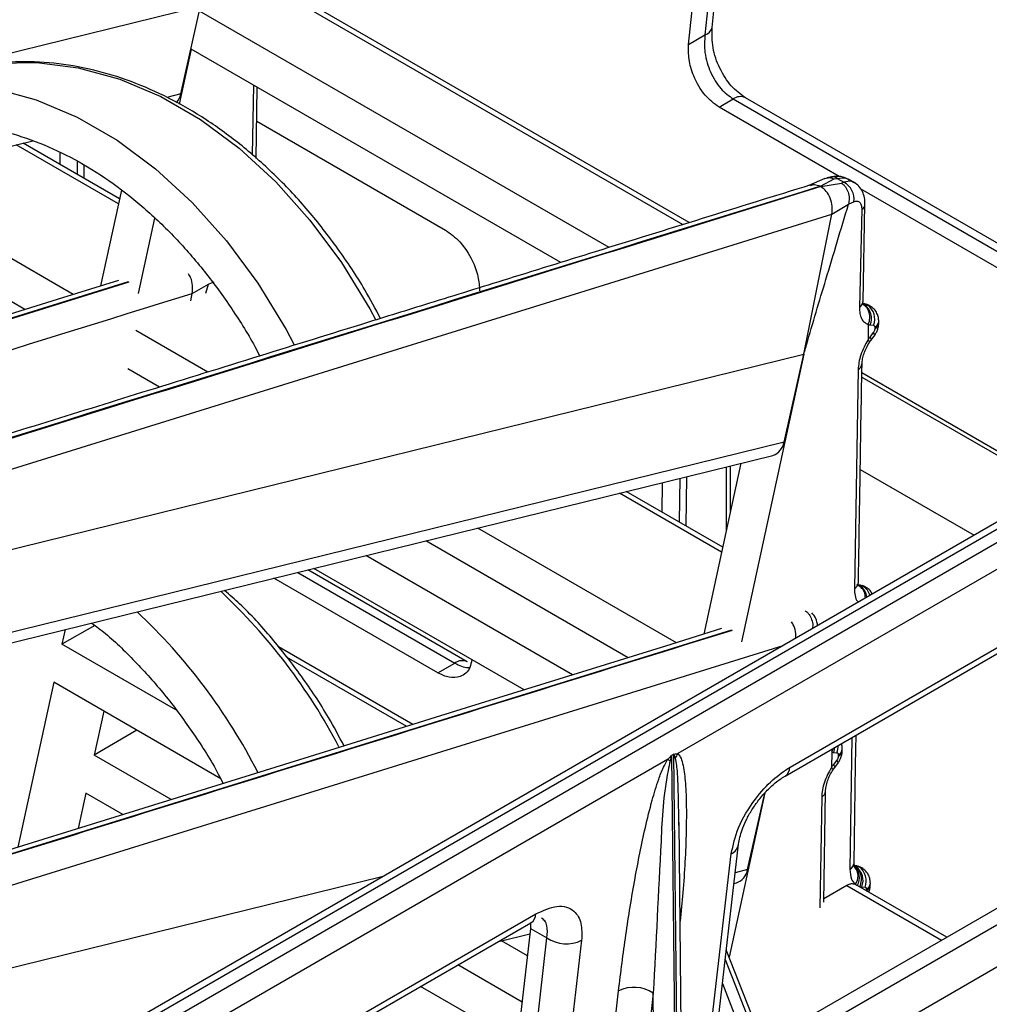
# Model space of a CAD drawing. Header units: millimetres. Extents: x 16 to 503, y 3 to 290.
# Tile 41 of 169: x 117.26 to 121.81, y 83.14 to 87.75. Entities that reach past the tile are written whole.
import ezdxf

# ---------------------------------------------------------------- set-up
doc = ezdxf.new("R2010")
doc.units = ezdxf.units.MM

msp = doc.modelspace()

# ---------------------------------------------------------------- linework, layer by layer
at = {"color": 7, "linetype": 'Continuous', "lineweight": 25}
for p, q in [((120.5084, 87.7161), (120.6325, 88.934)), ((120.5993, 88.8986), (120.4752, 87.6807)), ((120.3985, 87.6364), (120.5225, 88.8543)), ((118.3591, 87.9537), (120.3722, 86.7916)), ((120.4018, 86.8008), (118.3843, 87.9654)), ((116.6734, 87.4624), (118.1102, 87.8161)), ((118.0175, 87.4039), (118.1102, 87.8161)), ((120.0253, 86.6839), (118.105, 87.7924)), ((120.3985, 87.6364), (120.4752, 87.6807)), ((118.0662, 87.6137), (118.0102, 87.3559)), ((119.7988, 86.6135), (118.0662, 87.6137)), ((118.3576, 87.4455), (118.3517, 87.1179)), ((118.0175, 87.4039), (117.9524, 87.3879)), ((118.3706, 87.101), (118.3762, 87.4348)), ((120.5413, 87.342), (120.6078, 87.3804)), ((120.6078, 87.3804), (122.2396, 86.4384)), ((122.2973, 86.4441), (120.6655, 87.3861)), ((121.1051, 87.0165), (120.5413, 87.342)), ((118.3736, 87.2765), (119.2588, 86.7655)), ((113.42, 86.2231), (117.3231, 87.1839)), ((117.7251, 86.8886), (117.2463, 87.165)), ((117.7301, 86.9116), (117.2778, 87.1728)), ((117.4511, 87.0727), (117.4521, 87.1281)), ((117.5322, 87.0888), (117.5311, 87.0265)), ((117.5637, 87.0077), (117.5648, 87.0686)), ((117.5132, 86.4638), (116.5818, 87.0014)), ((121.0378, 87.0069), (120.9628, 86.974)), ((121.0163, 86.9708), (121.0805, 87.0052)), ((121.019, 86.9692), (121.1158, 86.9848)), ((121.0691, 87.0149), (121.0485, 87.0108)), ((121.095, 87.0081), (121.1267, 86.9898)), ((121.1793, 86.9864), (121.1472, 87.0049)), ((117.2867, 86.3934), (116.3376, 86.9413)), ((117.7389, 86.952), (117.6415, 86.5036)), ((122.173, 86.3999), (121.2051, 86.9587)), ((121.0705, 86.8402), (121.1481, 86.8864)), ((121.2167, 86.4302), (121.2256, 86.8873)), ((114.3362, 84.7487), (121.0705, 86.8402)), ((120.9386, 86.1833), (121.0705, 86.8402)), ((121.2105, 86.8627), (121.1996, 86.4042)), ((117.8942, 86.8217), (117.8174, 86.4681)), ((117.7712, 86.523), (114.5066, 85.5094)), ((117.7739, 86.5214), (114.5091, 85.5064)), ((118.0711, 86.4688), (118.1476, 86.5114)), ((118.1353, 86.4705), (118.1476, 86.5114)), ((118.0642, 86.4346), (118.0711, 86.4688)), ((121.2116, 86.4272), (121.2167, 86.4302)), ((121.2222, 86.4155), (121.2176, 86.4181)), ((121.2176, 86.4181), (121.2346, 86.4157)), ((121.2375, 86.4141), (121.2222, 86.4155)), ((121.2475, 86.4114), (121.233, 86.4181)), ((121.2346, 86.4157), (121.2375, 86.4141)), ((121.2346, 86.4157), (121.2474, 86.4111)), ((121.2501, 86.4096), (121.2375, 86.4141)), ((121.2901, 86.3295), (121.2902, 86.3368)), ((118.144, 86.0996), (117.8059, 86.2948)), ((121.241, 86.3222), (121.2399, 86.2514)), ((121.2499, 86.3207), (121.2652, 86.3193)), ((121.2714, 86.3096), (121.2713, 86.3023)), ((121.2457, 86.238), (121.2529, 86.2482)), ((121.2646, 86.2846), (121.249, 86.2641)), ((121.2529, 86.2481), (121.2685, 86.2687)), ((115.4219, 84.8253), (120.9386, 86.1833)), ((120.9386, 86.1833), (120.6459, 84.8353)), ((120.8459, 85.7711), (120.9386, 86.1833)), ((117.9175, 86.0293), (117.7698, 86.1146)), ((121.1937, 86.1117), (121.1757, 85.0851)), ((121.2105, 86.0767), (122.1163, 85.5538)), ((121.2109, 86.0975), (122.1344, 85.5643)), ((122.7889, 85.9421), (117.5767, 82.9332)), ((122.8328, 85.9332), (117.6232, 82.9257)), ((122.8806, 85.8977), (117.6725, 82.8911)), ((122.8956, 85.7817), (120.3474, 84.3107)), ((120.8459, 85.7711), (115.7405, 84.5143)), ((115.7428, 84.4658), (120.7939, 85.7092)), ((120.644, 85.6723), (120.4699, 84.8708)), ((120.5753, 85.6554), (120.5753, 85.356)), ((120.5952, 85.4474), (120.5952, 85.6603)), ((121.2033, 85.6429), (121.737, 85.3348)), ((120.3576, 85.6018), (120.3541, 85.3969)), ((120.3867, 85.378), (120.3908, 85.61)), ((120.2741, 85.443), (120.2765, 85.5819)), ((120.5535, 85.2558), (120.0747, 85.5322)), ((120.5585, 85.2788), (120.1062, 85.5399)), ((120.3416, 84.8309), (119.4102, 85.3686)), ((120.1152, 84.7606), (119.1661, 85.3085)), ((119.8543, 84.6796), (118.8848, 85.2393)), ((119.6278, 84.6092), (118.6406, 85.1792)), ((120.874, 84.2472), (122.5058, 85.1892)), ((119.2226, 84.6892), (118.4536, 85.1331)), ((118.5657, 85.1607), (119.3025, 84.7353)), ((119.3602, 84.7411), (118.6131, 85.1724)), ((120.8507, 84.2056), (122.4825, 85.1477)), ((121.1978, 85.0971), (121.1867, 85.1029)), ((121.1978, 85.099), (121.191, 85.1023)), ((121.2024, 85.0964), (121.1978, 85.099)), ((121.1978, 85.099), (121.2148, 85.0966)), ((121.2177, 85.095), (121.2024, 85.0964)), ((121.2278, 85.0923), (121.2132, 85.099)), ((121.2148, 85.0966), (121.2177, 85.095)), ((121.2148, 85.0966), (121.2276, 85.092)), ((121.2303, 85.0905), (121.2177, 85.095)), ((117.6143, 84.9118), (117.4603, 84.824)), ((120.5996, 84.8902), (116.1979, 83.5235)), ((117.4752, 84.8923), (117.4603, 84.824)), ((116.1586, 83.3636), (120.8417, 84.818)), ((117.9949, 84.5154), (117.4603, 84.824)), ((119.1058, 84.4472), (118.4756, 84.811)), ((119.0766, 84.4381), (118.5125, 84.7638)), ((119.2226, 84.6892), (119.3025, 84.7353)), ((117.4215, 84.6453), (117.2536, 83.872)), ((118.2046, 84.1932), (117.4215, 84.6453)), ((117.6564, 84.5097), (117.6117, 84.3039)), ((117.8107, 84.4206), (117.6117, 84.3039)), ((121.1644, 84.3867), (121.1545, 83.7695)), ((117.9729, 84.0954), (117.6117, 84.3039)), ((120.3297, 84.3085), (120.3188, 84.3022)), ((120.3188, 84.3022), (120.3453, 81.7818)), ((120.3562, 81.7881), (120.3297, 84.3085)), ((121.07, 84.3179), (121.0689, 84.2471)), ((121.0789, 84.3164), (121.0941, 84.315)), ((121.1004, 84.3053), (121.1003, 84.298)), ((121.119, 84.3252), (121.1191, 84.3325)), ((120.3002, 84.2834), (117.7521, 82.8124)), ((121.0936, 84.2803), (121.078, 84.2598)), ((121.0819, 84.2438), (121.0975, 84.2644)), ((121.0746, 84.2337), (121.0819, 84.2439)), ((117.5729, 84.1252), (117.537, 83.96)), ((117.7464, 84.025), (117.5729, 84.1252)), ((120.7562, 84.1264), (120.5889, 83.3561)), ((120.6749, 83.7668), (120.7556, 84.1257)), ((121.0319, 83.6148), (121.0405, 84.1339)), ((121.0227, 84.1074), (121.0136, 83.5884)), ((120.3533, 83.9733), (120.3529, 83.9896)), ((120.3763, 81.8335), (120.3536, 83.9896)), ((120.5082, 82.8113), (120.6323, 83.8861)), ((120.4746, 82.7662), (120.5986, 83.8409)), ((122.173, 83.7755), (120.5413, 82.8335)), ((120.6749, 83.7668), (120.6169, 83.7526)), ((121.1786, 83.7869), (121.1722, 83.7878)), ((121.1827, 83.7808), (121.1781, 83.7834)), ((121.1781, 83.7834), (121.1951, 83.781)), ((121.198, 83.7794), (121.1827, 83.7808)), ((121.2081, 83.7767), (121.1935, 83.7834)), ((121.1951, 83.781), (121.198, 83.7794)), ((121.1951, 83.781), (121.2079, 83.7764)), ((121.2106, 83.7749), (121.198, 83.7794)), ((115.4963, 82.8814), (118.967, 83.7358)), ((120.6078, 82.7951), (122.2396, 83.7371)), ((120.6111, 83.702), (120.6229, 83.7049)), ((121.2506, 83.6948), (121.2507, 83.702)), ((121.1398, 83.6921), (121.0322, 83.6307)), ((121.1398, 83.6921), (121.5842, 83.4356)), ((121.1824, 83.6961), (121.18, 83.6974)), ((121.609, 83.4499), (121.1817, 83.6966)), ((121.2015, 83.6865), (121.2015, 83.6852)), ((121.2104, 83.686), (121.2257, 83.6846)), ((121.2319, 83.6748), (121.2318, 83.6676)), ((122.3205, 83.5845), (120.6888, 82.6425)), ((118.0277, 82.576), (119.6595, 83.518)), ((118.051, 82.6175), (119.6828, 83.5595)), ((119.6565, 83.5182), (119.6577, 83.4914)), ((119.6577, 83.4914), (119.5336, 82.4167)), ((119.6577, 83.4914), (119.7344, 83.4471)), ((119.508, 83.4305), (119.6548, 83.4666)), ((119.6428, 83.363), (119.5205, 83.4336)), ((119.6104, 82.3724), (119.7344, 83.4471)), ((119.897, 83.4358), (119.7729, 82.3611)), ((120.6968, 83.0809), (120.5752, 83.391)), ((120.5699, 83.3455), (120.6887, 83.0428)), ((119.6178, 83.1458), (119.3163, 83.3199)), ((119.596, 82.9573), (119.1421, 83.2193)), ((119.9347, 82.025), (120.0701, 83.1982)), ((120.5569, 83.2326), (120.6462, 83.0048)), ((120.2326, 83.1869), (120.0972, 82.0137)), ((120.2468, 81.8384), (120.2326, 83.1869))]:
    msp.add_line(p, q, dxfattribs=at)
at = {"color": 7, "linetype": 'Continuous', "lineweight": 25, "flags": 128}
for points in [[(117.1009, 87.5418), (117.1514, 87.5477), (117.343, 87.5515), (117.537, 87.5264), (117.7311, 87.4729), (117.9231, 87.3916), (118.1105, 87.2834), (118.2911, 87.1497), (118.4627, 86.9921), (118.6231, 86.8125), (118.7705, 86.6131), (118.9031, 86.3963), (118.9302, 86.3462)], [(116.7088, 87.4453), (116.7593, 87.4512), (116.9508, 87.4549), (117.1448, 87.4299), (117.339, 87.3764), (117.531, 87.2951), (117.7184, 87.1869), (117.899, 87.0531), (118.0705, 86.8955), (118.231, 86.7159), (118.3784, 86.5165), (118.5109, 86.2997), (118.5495, 86.2279)], [(121.0805, 87.0052), (121.0886, 87.0068), (121.095, 87.0081)], [(121.1267, 86.9898), (121.1206, 86.987), (121.1158, 86.9848)], [(121.1481, 86.8864), (121.1622, 86.8931), (121.1732, 86.8983)], [(117.7251, 86.5296), (117.4624, 86.448), (116.9614, 86.2924), (116.5275, 86.1576), (116.1607, 86.0437), (115.8609, 85.9506), (115.3538, 85.7932), (114.8343, 85.6319), (114.4934, 85.526)], [(118.1476, 86.5114), (118.1621, 86.5182), (118.1735, 86.5236)], [(121.2346, 86.4157), (121.2246, 86.4202), (121.2169, 86.4218)], [(121.249, 86.2641), (121.2525, 86.2575), (121.2539, 86.2522), (121.2531, 86.2484), (121.2529, 86.2481)], [(121.2646, 86.2846), (121.2682, 86.278), (121.2696, 86.2728), (121.2687, 86.269), (121.2685, 86.2687)], [(121.2148, 85.0966), (121.2048, 85.1011), (121.1972, 85.1026)], [(120.5535, 84.8967), (120.2908, 84.8152), (119.7899, 84.6596), (119.356, 84.5248), (118.9891, 84.4109), (118.6894, 84.3178), (118.1823, 84.1604), (117.6627, 83.9991), (116.714, 83.7045), (116.2034, 83.546)], [(121.1744, 83.7974), (121.1815, 84.2602), (121.1837, 84.3979)], [(121.0789, 84.3164), (121.0827, 84.3298), (121.0841, 84.3404)], [(121.078, 84.2598), (121.0815, 84.2532), (121.0829, 84.2479), (121.0821, 84.2441), (121.0819, 84.2438)], [(121.0936, 84.2803), (121.0972, 84.2738), (121.0985, 84.2685), (121.0977, 84.2647), (121.0975, 84.2644)], [(121.1786, 83.7869), (121.1851, 83.7855), (121.1951, 83.781)]]:
    msp.add_lwpolyline(points, dxfattribs=at)
at = {"color": 7, "linetype": 'Continuous', "lineweight": 25}
for centre, radius, start, end in [((120.4619, 87.7264), 0.0476, 286.2158, 347.4701), ((117.9254, 87.4225), 0.0939, 320.0947, 348.6138), ((120.6415, 87.3341), 0.0573, 65.2599, 126.0505), ((121.0742, 86.9819), 0.0334, 51.6148, 98.83), ((121.0853, 86.9111), 0.0889, 351.6808, 62.2648), ((121.1937, 86.8899), 0.032, 301.5797, 355.4981), ((121.1837, 86.4332), 0.0331, 298.6546, 354.8314), ((121.1782, 86.3512), 0.0779, 336.9403, 55.6295), ((121.1935, 86.3498), 0.0779, 336.9403, 55.6295), ((121.2562, 86.3401), 0.0341, 296.4186, 354.4955), ((121.2561, 86.3329), 0.0341, 296.433, 354.3208), ((121.1781, 86.1414), 0.0336, 297.6605, 354.6227), ((120.7694, 85.7826), 0.0773, 288.4489, 351.4717), ((121.1606, 85.116), 0.0344, 295.9393, 354.163), ((121.1663, 85.0377), 0.0688, 6.022, 58.3787), ((121.1827, 85.0375), 0.0673, 13.0637, 58.6602), ((116.3372, 83.0771), 2.7324, 27.5744, 46.8888), ((115.9403, 82.9763), 2.7388, 27.0934, 46.8762), ((120.9108, 84.9055), 0.0925, 3.5433, 45.161), ((119.3359, 84.6918), 0.0549, 62.606, 127.4692), ((121.011, 84.3459), 0.0887, 339.5971, 2.214), ((120.457, 84.2348), 0.1333, 145.3288, 154.9824), ((121.0851, 84.3286), 0.0341, 296.433, 354.3208), ((121.0852, 84.3358), 0.0341, 296.4186, 354.4955), ((120.1207, 83.9461), 0.3821, 60.0071, 61.979), ((120.8221, 84.249), 0.0519, 303.2582, 357.9689), ((121.0071, 84.1371), 0.0336, 297.6605, 354.6227), ((120.5716, 83.8962), 0.0616, 296.0889, 350.6694), ((121.1397, 83.8011), 0.0348, 295.0533, 353.9081), ((120.5984, 83.7783), 0.0773, 288.4489, 351.4717), ((121.1318, 83.729), 0.0678, 326.5076, 54.2609), ((121.1277, 83.7367), 0.0654, 323.1102, 39.3824), ((121.1387, 83.7165), 0.0779, 336.9403, 55.6295), ((121.154, 83.7151), 0.0779, 336.9403, 55.6295), ((121.2168, 83.7054), 0.0341, 296.4186, 354.4955), ((121.2166, 83.6982), 0.0341, 296.433, 354.3208), ((119.6308, 83.5613), 0.052, 303.4937, 357.9525), ((119.8253, 83.5797), 0.1608, 235.5675, 296.466), ((120.1417, 83.0543), 0.1608, 55.5675, 116.466)]:
    msp.add_arc(centre, radius, start, end, dxfattribs=at)
for points, knots in [([(118.1417, 88.6101), (117.9723, 88.5575), (117.6359, 88.453), (117.1548, 88.3036), (116.7209, 88.1689), (116.3541, 88.0549), (115.9628, 87.9335), (115.5207, 87.7962), (114.8623, 87.5917), (114.0563, 87.3415), (113.1548, 87.0617), (112.2981, 86.7959), (111.4826, 86.543), (110.8447, 86.3453), (110.3888, 86.2042), (110.1202, 86.1211), (109.8432, 86.0355), (109.5325, 85.9395), (109.1631, 85.8258), (108.7507, 85.699), (108.4607, 85.6113), (108.3179, 85.5681)], [0, 0, 0, 0, 0.0518, 0.102853, 0.147069, 0.184451, 0.215, 0.266675, 0.319612, 0.416281, 0.513066, 0.595161, 0.678113, 0.762254, 0.790013, 0.817346, 0.844257, 0.874614, 0.912093, 0.956699, 1, 1, 1, 1]), ([(118.1879, 88.6036), (116.3512, 88.0334), (113.793, 87.2393), (110.5142, 86.2207), (109.0649, 85.7763), (108.3403, 85.5541)], [0, 0, 0, 0, 0.56, 0.780001, 1, 1, 1, 1]), ([(118.1905, 88.6021), (116.355, 88.0313), (113.7984, 87.2362), (110.5196, 86.2176), (109.0837, 85.7655), (108.3657, 85.5394)], [0, 0, 0, 0, 0.56, 0.780001, 1, 1, 1, 1]), ([(108.5127, 85.4556), (109.3126, 85.7023), (110.9234, 86.1992), (113.3562, 86.9556), (115.7986, 87.714), (117.4276, 88.22), (118.2421, 88.4731)], [0, 0, 0, 0, 0.247433, 0.498286, 0.749143, 1, 1, 1, 1]), ([(120.4752, 87.6807), (120.4735, 87.6535), (120.4709, 87.6108), (120.4845, 87.551), (120.5009, 87.5058), (120.5226, 87.465), (120.5568, 87.4174), (120.5877, 87.395), (120.6078, 87.3804)], [0, 0, 0, 0, 0.241377, 0.379064, 0.502795, 0.635745, 0.762467, 1, 1, 1, 1]), ([(120.6654, 87.3861), (120.6422, 87.403), (120.5957, 87.437), (120.5416, 87.5229), (120.5074, 87.6215), (120.5081, 87.6844), (120.5084, 87.716)], [0, 0, 0, 0, 0.246485, 0.494802, 0.745987, 1, 1, 1, 1]), ([(120.5413, 87.342), (120.5185, 87.3588), (120.471, 87.394), (120.4218, 87.4799), (120.3969, 87.5655), (120.398, 87.6134), (120.3985, 87.6364)], [0, 0, 0, 0, 0.26931, 0.56119, 0.788964, 1, 1, 1, 1]), ([(118.9541, 86.3512), (118.9302, 86.3962), (118.8692, 86.5107), (118.7556, 86.6802), (118.6166, 86.859), (118.4661, 87.0203), (118.3061, 87.1632), (118.1381, 87.2858), (117.9638, 87.387), (117.7851, 87.4655), (117.6039, 87.5207), (117.4224, 87.5511), (117.2554, 87.5593), (117.1514, 87.5463), (117.1062, 87.5407)], [0, 0, 0, 0, 0.056958, 0.144841, 0.232758, 0.320703, 0.408649, 0.49656, 0.58438, 0.672037, 0.75945, 0.84655, 0.933299, 1, 1, 1, 1]), ([(116.7468, 87.254), (116.7833, 87.2587), (116.8734, 87.2705), (117.0217, 87.2619), (117.1889, 87.2317), (117.3559, 87.1771), (117.5205, 87.1), (117.6812, 87.0009), (117.8361, 86.881), (117.9837, 86.7415), (118.1225, 86.5841), (118.2498, 86.4094), (118.3381, 86.2719), (118.3797, 86.19), (118.3872, 86.1752)], [0, 0, 0, 0, 0.063091, 0.15617, 0.248892, 0.341163, 0.433002, 0.524498, 0.615757, 0.70687, 0.797908, 0.888915, 0.979913, 1, 1, 1, 1]), ([(120.9707, 86.9753), (120.9765, 86.9772), (120.9911, 86.982), (121.0068, 86.975), (121.0163, 86.9708)], [0, 0, 0, 0, 0.39493, 1, 1, 1, 1]), ([(121.0378, 87.0067), (121.0447, 87.0091), (121.0552, 87.0126), (121.0699, 87.0104), (121.077, 87.0069), (121.0805, 87.0052)], [0, 0, 0, 0, 0.489044, 0.744933, 1, 1, 1, 1]), ([(121.1514, 87.0025), (121.1388, 87.0081), (121.12, 87.0164), (121.0909, 87.0181), (121.0763, 87.016), (121.0691, 87.0149)], [0, 0, 0, 0, 0.503282, 0.7529, 1, 1, 1, 1]), ([(121.095, 87.0081), (121.1095, 87.0104), (121.1306, 87.0137), (121.1458, 87.0041), (121.1506, 87.0011)], [0, 0, 0, 0, 0.685302, 1, 1, 1, 1]), ([(121.1158, 86.9848), (121.1193, 86.9825), (121.126, 86.9781), (121.1374, 86.965), (121.1476, 86.9441), (121.1534, 86.9148), (121.1498, 86.8959), (121.1481, 86.8864)], [0, 0, 0, 0, 0.129084, 0.251768, 0.498337, 0.74978, 1, 1, 1, 1]), ([(121.175, 86.987), (121.1707, 86.9898), (121.1576, 86.9982), (121.1391, 86.9932), (121.1267, 86.9898)], [0, 0, 0, 0, 0.325399, 1, 1, 1, 1]), ([(121.2256, 86.8873), (121.2252, 86.8974), (121.2243, 86.9183), (121.2143, 86.9471), (121.1982, 86.9725), (121.1828, 86.9834), (121.1751, 86.9889)], [0, 0, 0, 0, 0.233208, 0.480783, 0.737353, 1, 1, 1, 1]), ([(120.9701, 86.9773), (120.8007, 86.9247), (120.4643, 86.8202), (119.9832, 86.6708), (119.5493, 86.536), (119.1825, 86.4221), (118.7913, 86.3006), (118.3491, 86.1633), (117.6907, 85.9589), (116.8847, 85.7087), (115.9832, 85.4289), (115.1265, 85.163), (114.311, 84.9101), (113.6731, 84.7125), (113.2172, 84.5714), (112.9487, 84.4883), (112.6716, 84.4026), (112.3609, 84.3067), (111.9915, 84.1929), (111.5791, 84.0661), (111.2892, 83.9785), (111.1463, 83.9353)], [0, 0, 0, 0, 0.0518, 0.102853, 0.147069, 0.184451, 0.215, 0.266675, 0.319612, 0.416281, 0.513066, 0.595161, 0.678113, 0.762254, 0.790013, 0.817346, 0.844257, 0.874614, 0.912093, 0.956699, 1, 1, 1, 1]), ([(121.0163, 86.9708), (119.1797, 86.4006), (116.6214, 85.6065), (113.3427, 84.5878), (111.8933, 84.1435), (111.1687, 83.9213)], [0, 0, 0, 0, 0.56, 0.780001, 1, 1, 1, 1]), ([(121.019, 86.9692), (119.7378, 86.5711), (117.4499, 85.8601), (115.1631, 85.1484), (114.1569, 84.8353)], [0, 0, 0, 0, 0.56, 1, 1, 1, 1]), ([(121.0705, 86.8402), (121.0718, 86.8525), (121.0745, 86.8771), (121.0642, 86.9156), (121.0454, 86.9491), (121.0278, 86.9625), (121.019, 86.9692)], [0, 0, 0, 0, 0.250271, 0.499798, 0.750141, 1, 1, 1, 1]), ([(120.9386, 86.1833), (120.9386, 86.1834), (120.939, 86.1845), (120.9401, 86.1885), (120.9443, 86.2034), (120.9775, 86.3188), (121.0469, 86.5485), (121.1128, 86.7687), (121.1481, 86.8864)], [0, 0, 0, 0, 0.000481, 0.004749, 0.017036, 0.064266, 0.499973, 1, 1, 1, 1]), ([(121.1732, 86.8983), (121.1785, 86.9), (121.189, 86.9035), (121.2012, 86.8976), (121.2094, 86.8841), (121.2101, 86.8698), (121.2105, 86.8627)], [0, 0, 0, 0, 0.2502664, 0.4998896, 0.749459, 1, 1, 1, 1]), ([(119.2588, 86.7655), (119.2818, 86.7488), (119.3298, 86.714), (119.3837, 86.6309), (119.4144, 86.5485), (119.4172, 86.5029), (119.4186, 86.4809)], [0, 0, 0, 0, 0.270236, 0.562396, 0.789716, 1, 1, 1, 1]), ([(118.0711, 86.4688), (118.0723, 86.481), (118.0748, 86.5054), (118.067, 86.5392), (118.0567, 86.5553), (118.0531, 86.561)], [0, 0, 0, 0, 0.392428, 0.783689, 1, 1, 1, 1]), ([(114.6006, 85.3908), (114.943, 85.4971), (116.0996, 85.8563), (117.2566, 86.2158), (118.0711, 86.4688)], [0, 0, 0, 0, 0.296017, 1, 1, 1, 1]), ([(121.1996, 86.4042), (121.1999, 86.3939), (121.2006, 86.3734), (121.209, 86.3494), (121.2222, 86.3315), (121.2347, 86.3261), (121.241, 86.3235)], [0, 0, 0, 0, 0.250111, 0.500639, 0.750338, 1, 1, 1, 1]), ([(121.2114, 86.4196), (121.2125, 86.4192), (121.2145, 86.4186), (121.2167, 86.4183), (121.2176, 86.4181)], [0, 0, 0, 0, 0.559949, 1, 1, 1, 1]), ([(121.2412, 86.3234), (121.243, 86.3283), (121.2465, 86.3378), (121.2489, 86.3562), (121.2469, 86.3771), (121.2389, 86.3955), (121.2286, 86.4085), (121.221, 86.4136), (121.2171, 86.4163)], [0, 0, 0, 0, 0.139684, 0.272383, 0.499815, 0.711256, 0.848619, 1, 1, 1, 1]), ([(121.2222, 86.4155), (121.2212, 86.4156), (121.2195, 86.4157), (121.2178, 86.4161), (121.2171, 86.4163)], [0, 0, 0, 0, 0.560052, 1, 1, 1, 1]), ([(121.2902, 86.3367), (121.2899, 86.3429), (121.2893, 86.3561), (121.2823, 86.3762), (121.2698, 86.3959), (121.2568, 86.4051), (121.2501, 86.4099)], [0, 0, 0, 0, 0.208876, 0.448636, 0.715145, 1, 1, 1, 1]), ([(121.241, 86.3235), (121.241, 86.3235), (121.2411, 86.3234), (121.2412, 86.3234), (121.2412, 86.3234)], [0, 0, 0, 0, 0.56, 1, 1, 1, 1]), ([(121.2412, 86.3234), (121.2411, 86.3232), (121.241, 86.3228), (121.241, 86.3224), (121.241, 86.3222)], [0, 0, 0, 0, 0.557553, 1, 1, 1, 1]), ([(121.241, 86.3222), (121.2426, 86.3218), (121.2455, 86.3212), (121.2485, 86.3208), (121.2499, 86.3207)], [0, 0, 0, 0, 0.559985, 1, 1, 1, 1]), ([(121.2713, 86.3023), (121.2712, 86.3007), (121.2709, 86.2975), (121.2689, 86.2912), (121.2662, 86.2871), (121.2646, 86.2846)], [0, 0, 0, 0, 0.276428, 0.562523, 1, 1, 1, 1]), ([(121.2652, 86.3193), (121.2662, 86.319), (121.2682, 86.3185), (121.2708, 86.3156), (121.2712, 86.3118), (121.2714, 86.3096)], [0, 0, 0, 0, 0.276656, 0.562809, 1, 1, 1, 1]), ([(121.2685, 86.2687), (121.2714, 86.2729), (121.2773, 86.2815), (121.2841, 86.2969), (121.2889, 86.3134), (121.2897, 86.3241), (121.2901, 86.3295)], [0, 0, 0, 0, 0.239214, 0.485538, 0.739056, 1, 1, 1, 1]), ([(121.2399, 86.2503), (121.2333, 86.2392), (121.2202, 86.217), (121.2058, 86.1808), (121.1961, 86.1447), (121.1945, 86.1227), (121.1937, 86.1117)], [0, 0, 0, 0, 0.250089, 0.500116, 0.750557, 1, 1, 1, 1]), ([(121.249, 86.2641), (121.2473, 86.2617), (121.2442, 86.2576), (121.2412, 86.2533), (121.2399, 86.2514)], [0, 0, 0, 0, 0.560015, 1, 1, 1, 1]), ([(121.2399, 86.2514), (121.2399, 86.2512), (121.2399, 86.2509), (121.24, 86.2507), (121.2401, 86.2506)], [0, 0, 0, 0, 0.560114, 1, 1, 1, 1]), ([(121.2401, 86.2506), (121.2401, 86.2505), (121.24, 86.2504), (121.2399, 86.2503), (121.2399, 86.2503)], [0, 0, 0, 0, 0.56, 1, 1, 1, 1]), ([(121.2401, 86.2506), (121.2417, 86.2486), (121.2449, 86.2446), (121.247, 86.2404), (121.2457, 86.2395), (121.2451, 86.2391)], [0, 0, 0, 0, 0.373457, 0.728048, 1, 1, 1, 1]), ([(121.2116, 86.1382), (121.2121, 86.1458), (121.2132, 86.1611), (121.2204, 86.1872), (121.2314, 86.2141), (121.2416, 86.2311), (121.2467, 86.2396)], [0, 0, 0, 0, 0.243282, 0.49164, 0.743752, 1, 1, 1, 1]), ([(121.1948, 85.1125), (121.1973, 85.2672), (121.2027, 85.6092), (121.2084, 85.9511), (121.2116, 86.1382)], [0, 0, 0, 0, 0.452431, 1, 1, 1, 1]), ([(121.1922, 85.1003), (121.1933, 85.1), (121.1951, 85.0995), (121.197, 85.0991), (121.1978, 85.099)], [0, 0, 0, 0, 0.559954, 1, 1, 1, 1]), ([(121.2024, 85.0964), (121.2015, 85.0964), (121.2, 85.0966), (121.1985, 85.0969), (121.1978, 85.0971)], [0, 0, 0, 0, 0.560046, 1, 1, 1, 1]), ([(121.2273, 85.0406), (121.2273, 85.0461), (121.2274, 85.0565), (121.2222, 85.0699), (121.2138, 85.0852), (121.2041, 85.0924), (121.1978, 85.0971)], [0, 0, 0, 0, 0.223395, 0.425273, 0.62471, 1, 1, 1, 1]), ([(121.2598, 85.0594), (121.2566, 85.065), (121.2493, 85.0778), (121.2372, 85.0861), (121.2304, 85.0908)], [0, 0, 0, 0, 0.434648, 1, 1, 1, 1]), ([(118.7831, 84.3469), (118.7591, 84.392), (118.6982, 84.5064), (118.5847, 84.6762), (118.4453, 84.854), (118.3239, 84.9881), (118.2464, 85.0555), (118.2226, 85.0763)], [0, 0, 0, 0, 0.158335, 0.40264, 0.647039, 0.891512, 1, 1, 1, 1]), ([(121.1757, 85.0851), (121.1764, 85.0737), (121.1779, 85.0509), (121.1847, 85.0284), (121.1932, 85.0229), (121.1948, 85.0218)], [0, 0, 0, 0, 0.447237, 0.895403, 1, 1, 1, 1]), ([(120.9448, 84.9805), (120.9482, 84.9783), (120.955, 84.9738), (120.9664, 84.9608), (120.9764, 84.9398), (120.982, 84.9157), (120.9796, 84.9017), (120.9789, 84.8972)], [0, 0, 0, 0, 0.148725, 0.290077, 0.574164, 0.863866, 1, 1, 1, 1]), ([(117.5999, 84.923), (117.6214, 84.9068), (117.6946, 84.8516), (117.8124, 84.7364), (117.9516, 84.58), (118.0787, 84.4051), (118.1671, 84.2676), (118.2086, 84.1857), (118.2161, 84.1709)], [0, 0, 0, 0, 0.08967, 0.305532, 0.521213, 0.736822, 0.952411, 1, 1, 1, 1]), ([(120.9002, 84.8518), (120.9008, 84.8588), (120.9024, 84.8781), (120.8953, 84.9064), (120.8851, 84.9225), (120.8815, 84.9282)], [0, 0, 0, 0, 0.2706715, 0.7403407, 1, 1, 1, 1]), ([(120.6023, 84.8886), (119.403, 84.5159), (117.9342, 84.0595), (116.466, 83.6027), (116.1967, 83.5189)], [0, 0, 0, 0, 0.816561, 1, 1, 1, 1]), ([(119.3814, 84.7515), (119.3794, 84.7387), (119.3731, 84.6992), (119.3331, 84.6694), (119.2781, 84.6634), (119.2406, 84.6808), (119.2226, 84.6892)], [0, 0, 0, 0, 0.160696, 0.496751, 0.758182, 1, 1, 1, 1]), ([(119.3025, 84.7353), (119.3237, 84.7249), (119.3481, 84.7128), (119.3694, 84.7141), (119.3722, 84.7143)], [0, 0, 0, 0, 0.868227, 1, 1, 1, 1]), ([(121.1191, 84.3325), (121.1191, 84.3387), (121.119, 84.3475), (121.1159, 84.3558), (121.115, 84.3582)], [0, 0, 0, 0, 0.7010476, 1, 1, 1, 1]), ([(120.3002, 84.2834), (120.3038, 84.2869), (120.3101, 84.2931), (120.3161, 84.2994), (120.3188, 84.3022)], [0, 0, 0, 0, 0.560002, 1, 1, 1, 1]), ([(120.3188, 84.3022), (120.3175, 84.2975), (120.3153, 84.289), (120.3128, 84.2807), (120.3118, 84.2771)], [0, 0, 0, 0, 0.559999, 1, 1, 1, 1]), ([(120.3297, 84.3085), (120.3331, 84.3089), (120.3391, 84.3095), (120.3449, 84.3103), (120.3474, 84.3107)], [0, 0, 0, 0, 0.559998, 1, 1, 1, 1]), ([(120.3362, 84.2912), (120.3351, 84.2944), (120.333, 84.3001), (120.3307, 84.3059), (120.3297, 84.3085)], [0, 0, 0, 0, 0.560001, 1, 1, 1, 1]), ([(120.3474, 84.3107), (120.3518, 84.306), (120.3628, 84.2943), (120.3745, 84.2512), (120.3844, 84.1791), (120.3887, 84.0711), (120.3871, 83.8974), (120.3778, 83.7128), (120.3631, 83.5696), (120.3585, 83.5246)], [0, 0, 0, 0, 0.033352, 0.082579, 0.195386, 0.332292, 0.498633, 0.842571, 1, 1, 1, 1]), ([(121.07, 84.3192), (121.07, 84.3192), (121.0701, 84.3192), (121.0702, 84.3191), (121.0702, 84.3191)], [0, 0, 0, 0, 0.56, 1, 1, 1, 1]), ([(121.0702, 84.3191), (121.0701, 84.3189), (121.07, 84.3185), (121.07, 84.3181), (121.07, 84.3179)], [0, 0, 0, 0, 0.557553, 1, 1, 1, 1]), ([(121.07, 84.3179), (121.0716, 84.3176), (121.0745, 84.3169), (121.0775, 84.3165), (121.0789, 84.3164)], [0, 0, 0, 0, 0.559985, 1, 1, 1, 1]), ([(121.0702, 84.3191), (121.0722, 84.324), (121.0744, 84.3292), (121.0751, 84.3348), (121.0752, 84.3352)], [0, 0, 0, 0, 0.918716, 1, 1, 1, 1]), ([(121.0941, 84.315), (121.0952, 84.3148), (121.0972, 84.3143), (121.0998, 84.3113), (121.1002, 84.3075), (121.1004, 84.3053)], [0, 0, 0, 0, 0.276656, 0.562809, 1, 1, 1, 1]), ([(121.0975, 84.2644), (121.1004, 84.2687), (121.1063, 84.2772), (121.1131, 84.2926), (121.1179, 84.3091), (121.1187, 84.3198), (121.119, 84.3252)], [0, 0, 0, 0, 0.239214, 0.485538, 0.739056, 1, 1, 1, 1]), ([(120.0701, 83.1982), (120.0809, 83.2854), (120.1024, 83.4592), (120.1439, 83.7146), (120.1858, 83.9256), (120.2239, 84.0813), (120.2527, 84.1757), (120.2759, 84.2403), (120.2933, 84.2712), (120.3002, 84.2834)], [0, 0, 0, 0, 0.251419, 0.500852, 0.719405, 0.834351, 0.920926, 0.968625, 1, 1, 1, 1]), ([(120.3118, 84.2771), (120.3084, 84.2617), (120.2802, 84.1303), (120.2631, 83.7688), (120.2451, 83.4242), (120.2326, 83.1869)], [0, 0, 0, 0, 0.039501, 0.33861, 1, 1, 1, 1]), ([(120.3529, 83.9896), (120.352, 84.0556), (120.3507, 84.1453), (120.3454, 84.2464), (120.3387, 84.2792), (120.3362, 84.2912)], [0, 0, 0, 0, 0.638758, 0.867998, 1, 1, 1, 1]), ([(121.078, 84.2598), (121.0763, 84.2575), (121.0732, 84.2533), (121.0702, 84.249), (121.0689, 84.2471)], [0, 0, 0, 0, 0.560015, 1, 1, 1, 1]), ([(121.1003, 84.298), (121.1001, 84.2965), (121.0999, 84.2932), (121.0979, 84.2869), (121.0952, 84.2828), (121.0936, 84.2803)], [0, 0, 0, 0, 0.276428, 0.562523, 1, 1, 1, 1]), ([(120.5986, 83.8409), (120.6073, 83.8809), (120.6252, 83.9641), (120.7016, 84.0912), (120.79, 84.1906), (120.8467, 84.2288), (120.874, 84.2472)], [0, 0, 0, 0, 0.271211, 0.563669, 0.79051, 1, 1, 1, 1]), ([(121.0689, 84.246), (121.0623, 84.2349), (121.0492, 84.2127), (121.0348, 84.1766), (121.025, 84.1405), (121.0235, 84.1184), (121.0227, 84.1074)], [0, 0, 0, 0, 0.250089, 0.500116, 0.750557, 1, 1, 1, 1]), ([(121.0405, 84.1339), (121.0411, 84.1415), (121.0422, 84.1568), (121.0494, 84.1829), (121.0604, 84.2098), (121.0706, 84.2268), (121.0757, 84.2354)], [0, 0, 0, 0, 0.243282, 0.49164, 0.743752, 1, 1, 1, 1]), ([(121.0689, 84.2471), (121.0689, 84.2469), (121.0689, 84.2466), (121.069, 84.2464), (121.0691, 84.2463)], [0, 0, 0, 0, 0.560114, 1, 1, 1, 1]), ([(121.0691, 84.2463), (121.069, 84.2463), (121.069, 84.2462), (121.0689, 84.246), (121.0689, 84.246)], [0, 0, 0, 0, 0.56, 1, 1, 1, 1]), ([(121.0691, 84.2463), (121.0707, 84.2443), (121.0739, 84.2403), (121.076, 84.2362), (121.0747, 84.2352), (121.0741, 84.2348)], [0, 0, 0, 0, 0.373457, 0.728048, 1, 1, 1, 1]), ([(120.6323, 83.8859), (120.6364, 83.9076), (120.643, 83.9416), (120.6664, 83.9962), (120.6912, 84.0419), (120.7235, 84.0893), (120.7621, 84.135), (120.8059, 84.1766), (120.8356, 84.1958), (120.8508, 84.2057)], [0, 0, 0, 0, 0.201725, 0.315701, 0.43784, 0.567767, 0.705077, 0.849297, 1, 1, 1, 1]), ([(121.1783, 83.7781), (121.1775, 83.7782), (121.1757, 83.7784), (121.1748, 83.791), (121.1744, 83.7974)], [0, 0, 0, 0, 0.498871, 1, 1, 1, 1]), ([(121.1545, 83.7695), (121.1558, 83.7524), (121.158, 83.7218), (121.1733, 83.7048), (121.18, 83.6974)], [0, 0, 0, 0, 0.55969, 1, 1, 1, 1]), ([(121.2017, 83.6875), (121.2035, 83.6924), (121.2071, 83.702), (121.2097, 83.7206), (121.2079, 83.7417), (121.2, 83.7603), (121.1898, 83.7735), (121.1822, 83.7787), (121.1783, 83.7814)], [0, 0, 0, 0, 0.14022, 0.27318, 0.499789, 0.709372, 0.847372, 1, 1, 1, 1]), ([(121.1827, 83.7808), (121.1819, 83.7808), (121.1803, 83.781), (121.1789, 83.7813), (121.1783, 83.7814)], [0, 0, 0, 0, 0.560044, 1, 1, 1, 1]), ([(121.2507, 83.702), (121.2504, 83.7082), (121.2498, 83.7214), (121.2429, 83.7415), (121.2303, 83.7612), (121.2174, 83.7704), (121.2107, 83.7752)], [0, 0, 0, 0, 0.208876, 0.4486356, 0.7151447, 1, 1, 1, 1]), ([(121.18, 83.6974), (121.1741, 83.699), (121.1639, 83.7016), (121.1501, 83.6973), (121.1428, 83.6938), (121.1406, 83.6925), (121.1398, 83.6921)], [0, 0, 0, 0, 0.498188, 0.849608, 0.948296, 1, 1, 1, 1]), ([(121.2015, 83.6865), (121.2015, 83.6867), (121.2015, 83.687), (121.2016, 83.6873), (121.2017, 83.6875)], [0, 0, 0, 0, 0.559902, 1, 1, 1, 1]), ([(121.2017, 83.6875), (121.2033, 83.6871), (121.2061, 83.6864), (121.2091, 83.6861), (121.2104, 83.686)], [0, 0, 0, 0, 0.5599855, 1, 1, 1, 1]), ([(121.2257, 83.6846), (121.2267, 83.6843), (121.2287, 83.6838), (121.2313, 83.6808), (121.2317, 83.6771), (121.2319, 83.6748)], [0, 0, 0, 0, 0.276656, 0.562809, 1, 1, 1, 1]), ([(121.2436, 83.6608), (121.2438, 83.6613), (121.2464, 83.6669), (121.2493, 83.6788), (121.2501, 83.6894), (121.2506, 83.6948)], [0, 0, 0, 0, 0.0405109, 0.51333, 1, 1, 1, 1]), ([(119.6828, 83.5595), (119.7169, 83.5748), (119.7881, 83.6068), (119.8619, 83.5824), (119.8993, 83.5209), (119.8977, 83.4634), (119.897, 83.4358)], [0, 0, 0, 0, 0.26931, 0.56119, 0.788964, 1, 1, 1, 1]), ([(119.7344, 83.4471), (119.736, 83.4673), (119.7386, 83.4989), (119.7254, 83.5272), (119.7138, 83.5361), (119.7082, 83.5403)], [0, 0, 0, 0, 0.4800696, 0.7538958, 1, 1, 1, 1])]:
    msp.add_open_spline(points, degree=3, knots=knots, dxfattribs=at)

doc.saveas('drawing.dxf')
